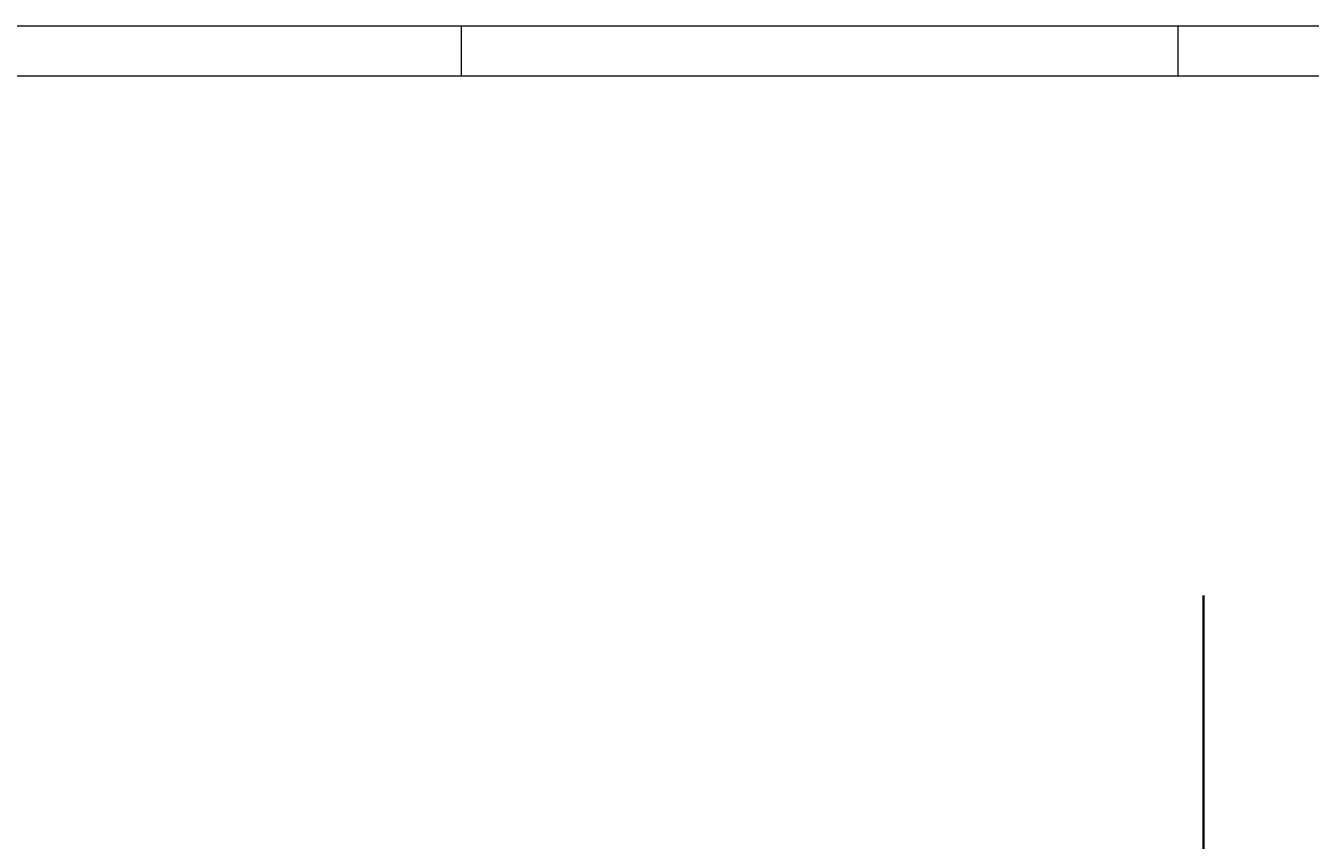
# Model space of a CAD drawing. Header units: metres. Extents: x -3716 to 31, y -1854 to 706.
# Tile 80 of 237: x -2430 to -2269, y 604 to 706. Entities that reach past the tile are written whole.
import ezdxf

# ---------------------------------------------------------------- set-up
doc = ezdxf.new("R2010")
doc.units = ezdxf.units.M
doc.header["$LTSCALE"] = 1.25
doc.header["$PDMODE"] = 1
doc.header["$PDSIZE"] = -2
doc.linetypes.add('ISO-02 Strichlinie', pattern=[3.81, 3.048, -0.762])
doc.layers.get('0').update_dxf_attribs({"lineweight": 25})
doc.layers.add('30 -35 Decken- 0 Decken', color=7, linetype='Continuous', lineweight=35, true_color=0x00ee00)
doc.layers.add('70 -74 Zeichnungsblatt- 4 Plankopf Linie', color=7, linetype='Continuous', lineweight=13)
doc.layers.add('Keine', color=7, linetype='Continuous', lineweight=9)
doc.styles.add('Arial', font='arial.ttf')
doc.dimstyles.new('SIA_DIN1356', dxfattribs={"dimtxt": 1.258608, "dimasz": 2.80603, "dimexe": 2.5, "dimexo": 3.75, "dimgap": 0.625, "dimtad": 1, "dimdec": 3, "dimtxsty": 'Arial', "dimblk": 'VW_SLASH-1', "dimblk1": 'VW_SLASH-1', "dimblk2": 'VW_SLASH-1', "dimcen": 0, "dimdle": 2.5, "dimadec": 3, "dimazin": 0, "dimtfac": 1, "dimtdec": 3, "dimtix": 1, "dimtmove": 0, "dimatfit": 0, "dimldrblk": 'VW_FILLEDARROW-1', "dimfxl": 1, "dimfrac": 2, "dimtolj": 1, "dimarcsym": 0})

# ---------------------------------------------------------------- blocks, each defined once
blk = doc.blocks.new('Plankopf')
at = {"layer": '70 -74 Zeichnungsblatt- 4 Plankopf Linie', "color": 7, "linetype": 'ISO-02 Strichlinie', "lineweight": 5, "transparency": 33554687}
for p, q in [((-0.8575, 0.4205), (-0.8575, 0.4155)), ((-0.78583, 0.4205), (-0.78583, 0.4155))]:
    blk.add_line(p, q, dxfattribs=at)
at = {"layer": '70 -74 Zeichnungsblatt- 4 Plankopf Linie', "transparency": 33554687, "flags": 128}
for points in [[(-1.0675, 0.4205), (1.0675, 0.4205), (1.0675, -0.4205), (-1.0675, -0.4205)], [(-1.0475, -0.4155), (-1.0475, 0.4155), (1.0625, 0.4155), (1.0625, -0.4155)]]:
    blk.add_lwpolyline(points, close=True, dxfattribs=at)
at = {"layer": '70 -74 Zeichnungsblatt- 4 Plankopf Linie', "color": 0, "flags": 1}
for tag in ['AR_Genehmigt_-_Datum', 'Auto_Generate_Page_Number', 'Auto_Total_Num_Sheets', 'Architekt', 'Architekt_Zusatz_-1-', 'Current_Plot_Date', 'Scale', 'Sheet_Number', 'Sheet_Title', 'Teil', 'Gewerk', 'Total_Num_Sheets', 'Tragwerksplanung', 'Tragwerksplanung_Zusatz_-1-', 'Geschäftszeichen', 'Zone', 'Zone', 'Zone', 'Zone', 'Zone', 'Status', 'TGA', 'TGA_Zusatz_-1-', 'Zone', 'Number', 'Publish_Date', 'Number', 'Publish_Date', 'Number', 'Publish_Date', 'Number', 'Publish_Date', 'Number', 'Publish_Date', 'Planungsgrundlagen', 'Plot_Date_Format', 'BH_Genehmigt_-_Datum', 'Papiermaße', 'Ebene', 'Page_Number', 'Plannummer_Fachplaner', 'File_Name', 'File_Name_Include_Path', 'Projektname_Zusatz', 'Landschaftsarchitekt', 'Landschaftsarchitekten_Zusatz-1-', 'Höhe_üNHN', 'Leistungsphase', 'Number', 'Publish_Date', 'Recipients', 'Recipients', 'Recipients', 'Recipients', 'Recipients', 'Project_Date', 'Project_ID', 'Project_Name', 'Recipients', 'Date', 'Note', 'Date', 'Note', 'Date', 'Note', 'Date', 'Note', 'Date', 'Note', 'Format', 'Date', 'Date', 'Note']:
    blk.add_attdef(tag, (-1.0675, -0.4205), '', height=0.00018, dxfattribs=at)
blk = doc.blocks.new('VW_SLASH-1')
at = {"color": 0, "linetype": 'ByBlock', "lineweight": -2, "transparency": 16777216}
blk.add_line((0.8909, 0), (-1, 0), dxfattribs=at)
at = {"color": 0, "lineweight": 20, "transparency": 16777216, "flags": 128}
blk.add_lwpolyline([(0.5001, 0.5001), (-0.5001, -0.5001)], dxfattribs=at)
blk = doc.blocks.new('*D926')
at = {"layer": '30 -35 Decken- 0 Decken', "color": 0, "linetype": 'Continuous', "lineweight": -2}
for p, q in [((-157.998, 16.099), (-157.998, 18.905)), ((-157.998, 12.138), (-157.998, 13.293)), ((-154.583, 13.293), (-155.498, 13.293)), ((-159.931, 12.138), (-160.498, 12.138)), ((-157.998, 9.332), (-157.998, 6.526))]:
    blk.add_line(p, q, dxfattribs=at)
at = {"layer": 'Defpoints', "color": 0}
for p in [(-158.333, 13.293), (-157.998, 13.293), (-156.181, 12.138)]:
    blk.add_point(p, dxfattribs=at)
at = {"layer": '30 -35 Decken- 0 Decken', "color": 0, "lineweight": -2, "xscale": 2.8060302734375, "yscale": 2.8060302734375, "zscale": 2.8060302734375}
for p, rotation in [((-157.998, 13.293), 270), ((-157.998, 12.138), 90)]:
    blk.add_blockref('VW_SLASH-1', p, dxfattribs=dict(at, rotation=rotation))
at = {"layer": '30 -35 Decken- 0 Decken', "color": 0, "lineweight": 9, "insert": (-158.125, 12.716), "char_height": 0.10069, "attachment_point": 5, "rotation": 90, "style": 'Arial'}
blk.add_mtext('\\A1;1,15\\S5^ ;', dxfattribs=at)
blk = doc.blocks.new('VW_FILLEDARROW-1')
at = {"linetype": 'Continuous', "lineweight": 0, "transparency": 16777216}
blk.add_hatch(color=0, dxfattribs=at).paths.add_polyline_path([(-1.4144, 0.379), (0, 0), (-1.4144, -0.379)])
at = {"color": 0, "lineweight": 5, "transparency": 16777216, "flags": 128}
blk.add_lwpolyline([(-1.4144, 0.379), (0, 0), (-1.4144, -0.379)], close=True, dxfattribs=at)
blk = doc.blocks.new('*D927')
at = {"layer": '30 -35 Decken- 0 Decken', "color": 0, "linetype": 'Continuous', "lineweight": -2}
for p, q in [((-157.998, 14.944), (-157.998, 17.75)), ((-159.931, 12.138), (-160.498, 12.138)), ((-157.998, 11.733), (-157.998, 12.138)), ((-158.071, 11.733), (-160.498, 11.733)), ((-157.998, 8.927), (-157.998, 6.121))]:
    blk.add_line(p, q, dxfattribs=at)
at = {"layer": 'Defpoints', "color": 0}
for p in [(-157.998, 12.138), (-156.181, 12.138), (-154.321, 11.733)]:
    blk.add_point(p, dxfattribs=at)
at = {"layer": '30 -35 Decken- 0 Decken', "color": 0, "lineweight": -2, "xscale": 2.8060302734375, "yscale": 2.8060302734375, "zscale": 2.8060302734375}
for p, rotation in [((-157.998, 12.138), 270), ((-157.998, 11.733), 90)]:
    blk.add_blockref('VW_SLASH-1', p, dxfattribs=dict(at, rotation=rotation))
at = {"layer": '30 -35 Decken- 0 Decken', "color": 0, "lineweight": 9, "insert": (-158.091, 11.936), "char_height": 0.10069, "attachment_point": 5, "rotation": 90, "style": 'Arial'}
blk.add_mtext('\\A1;40\\S5^ ;', dxfattribs=at)
blk = doc.blocks.new('*D928')
at = {"layer": '30 -35 Decken- 0 Decken', "color": 0, "linetype": 'Continuous', "lineweight": -2}
for p, q in [((-157.998, 14.539), (-157.998, 17.345)), ((-158.071, 11.733), (-160.498, 11.733)), ((-157.998, 11.248), (-157.998, 11.733)), ((-158.071, 11.248), (-160.498, 11.248)), ((-157.998, 8.442), (-157.998, 5.636))]:
    blk.add_line(p, q, dxfattribs=at)
at = {"layer": 'Defpoints', "color": 0}
for p in [(-157.998, 11.733), (-154.321, 11.733), (-154.321, 11.248)]:
    blk.add_point(p, dxfattribs=at)
at = {"layer": '30 -35 Decken- 0 Decken', "color": 0, "lineweight": -2, "xscale": 2.8060302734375, "yscale": 2.8060302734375, "zscale": 2.8060302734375}
for p, rotation in [((-157.998, 11.733), 270), ((-157.998, 11.248), 90)]:
    blk.add_blockref('VW_SLASH-1', p, dxfattribs=dict(at, rotation=rotation))
at = {"layer": '30 -35 Decken- 0 Decken', "color": 0, "lineweight": 9, "insert": (-158.091, 11.491), "char_height": 0.10069, "attachment_point": 5, "rotation": 90, "style": 'Arial'}
blk.add_mtext('\\A1;48\\S5^ ;', dxfattribs=at)
blk = doc.blocks.new('Gruppe-595')
at = {"layer": '30 -35 Decken- 0 Decken', "color": 7, "linetype": 'Continuous', "lineweight": 9}
for base, p1, p2, text, override, picture, middle in [((-157.99802934, 13.293), (-156.18099996, 12.138), (-158.33329744, 13.293), '1,15\\S5^ ;', {"dimtxt": 0.100689, "dimgap": 0.05, "dimdec": 8, "dimpost": '<>', "dimtxsty": 'Arial', "dimtmove": 2}, '*D926', (-158.12522398, 12.7155)), ((-157.99802934, 12.138), (-154.32099996, 11.733), (-156.18099996, 12.138), '40\\S5^ ;', {"dimtxt": 0.100689, "dimgap": 0.025, "dimdec": 8, "dimpost": '<>', "dimtxsty": 'Arial', "dimtmove": 2}, '*D927', (-158.091162, 11.9355)), ((-157.99802934, 11.733), (-154.32099996, 11.248), (-154.32099996, 11.733), '48\\S5^ ;', {"dimtxt": 0.100689, "dimgap": 0.025, "dimdec": 8, "dimpost": '<>', "dimtxsty": 'Arial', "dimtmove": 2}, '*D928', (-158.091162, 11.4905))]:
    dim = blk.add_linear_dim(base=base, p1=p1, p2=p2, angle=270, text=text, dimstyle='SIA_DIN1356', override=override, dxfattribs=at)
    dim.commit()
    dim.dimension.update_dxf_attribs({"geometry": picture, "text_midpoint": middle})
blk = doc.blocks.new('Gruppe-601')
at = {"layer": '30 -35 Decken- 0 Decken', "color": 7}
blk.add_blockref('Gruppe-595', (0, 0), dxfattribs=at)
blk = doc.blocks.new('_Feinplanum 2D-2 (3D)')
at = {"layer": '30 -35 Decken- 0 Decken', "color": 7}
blk.add_blockref('Gruppe-601', (0, 0), dxfattribs=at)

msp = doc.modelspace()

# ---------------------------------------------------------------- block references
at = {"layer": '70 -74 Zeichnungsblatt- 4 Plankopf Linie', "xscale": 1250, "yscale": 1250, "zscale": 1250}
msp.add_blockref('Plankopf', (-1303.55, 180.16), dxfattribs=at)

# ---------------------------------------------------------------- next in the draw order: block references
at = {"layer": 'Keine', "color": 1, "xscale": 12.5, "yscale": 12.5, "zscale": 12.5}
msp.add_blockref('_Feinplanum 2D-2 (3D)', (-307.66, 398.18), dxfattribs=at)

doc.saveas('drawing.dxf')
